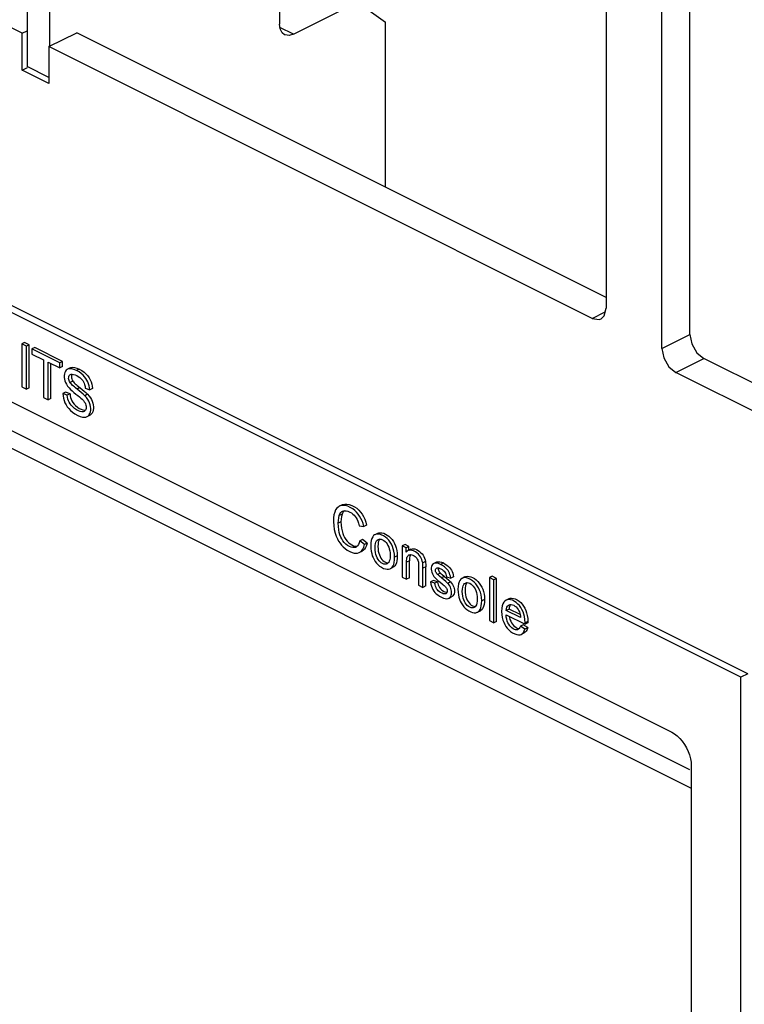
# Paper-space layout '005_EXP_CORICANT_PE_DRAWING_3_1' of a CAD drawing. Header units: millimetres. Extents: x 6 to 413, y 7 to 290.
# Tile 118 of 228: x 223.32 to 226.62, y 78.37 to 82.86. Entities that reach past the tile are written whole.
import ezdxf

# ---------------------------------------------------------------- set-up
doc = ezdxf.new("R2010")
doc.units = ezdxf.units.MM
doc.header["$LTSCALE"] = 23.1
for name, color, linetype in [('BASE_CORIANT_BL85', 7, 'CONTINUOUS'), ('FP_MYLAR_BL86', 7, 'CONTINUOUS'), ('PARTITION_CORIENT_BL199', 7, 'CONTINUOUS')]:
    doc.layers.add(name, color=color, linetype=linetype)

# ---------------------------------------------------------------- blocks, each defined once
blk = doc.blocks.new('BASE_CORIANT_BL85', base_point=(229.3285, 99.074))
at = {"layer": 'BASE_CORIANT_BL85', "color": 3, "linetype": 'Continuous'}
for p, q in [((223.3286, 82.802), (212.3071, 88.3128)), ((225.9937, 85.4445), (225.9937, 81.5474)), ((226.2483, 81.3642), (226.2483, 85.2862)), ((223.3286, 82.6337), (223.3286, 82.802)), ((225.9301, 81.5013), (223.4508, 82.741)), ((223.4508, 82.741), (223.4508, 82.5726)), ((223.4508, 82.5726), (223.3286, 82.6337)), ((220.4951, 82.3826), (226.3735, 79.4434)), ((220.4951, 82.3013), (226.3817, 79.3579)), ((225.9852, 81.5127), (225.9937, 81.5474)), ((225.9702, 81.4988), (225.9852, 81.5127)), ((226.2801, 81.2808), (226.3119, 81.2544)), ((232.0522, 78.3843), (226.3119, 81.2544))]:
    blk.add_line(p, q, dxfattribs=at)
at = {"layer": 'BASE_CORIANT_BL85', "color": 7, "linetype": 'Continuous'}
for p, q in [((226.3756, 81.4278), (226.3756, 85.3005)), ((223.3286, 82.802), (223.3515, 82.8135)), ((223.4508, 82.741), (223.5781, 82.8046)), ((225.9937, 81.5968), (223.5781, 82.8046)), ((223.3286, 82.6337), (223.3537, 82.6462)), ((225.9301, 81.5013), (225.9897, 81.5311)), ((226.2483, 81.3642), (226.3756, 81.4278)), ((226.3119, 81.2544), (226.4392, 81.3181)), ((226.4074, 81.3444), (226.4392, 81.3181)), ((232.1159, 78.4797), (226.4392, 81.3181))]:
    blk.add_line(p, q, dxfattribs=at)
at = {"layer": 'BASE_CORIANT_BL85', "color": 3, "linetype": 'Continuous'}
for points in [[(225.9301, 81.5013), (225.9619, 81.4958), (225.9702, 81.4988)], [(226.2483, 81.3642), (226.2568, 81.321), (226.2801, 81.2808)]]:
    blk.add_lwpolyline(points, dxfattribs=at)
at = {"layer": 'BASE_CORIANT_BL85', "color": 7, "linetype": 'Continuous'}
blk.add_lwpolyline([(226.3756, 81.4278), (226.3841, 81.3846), (226.4074, 81.3444)], dxfattribs=at)
blk = doc.blocks.new('FP_MYLAR_BL86', base_point=(209.4603, 85.5702))
at = {"layer": 'FP_MYLAR_BL86', "color": 7, "linetype": 'Continuous'}
for p, q in [((226.6399, 79.8802), (192.3126, 97.0438)), ((226.608, 79.8643), (192.2808, 97.0279)), ((220.5524, 82.4838), (226.2926, 79.6136)), ((223.3406, 81.3914), (223.3279, 81.385)), ((223.349, 81.3744), (223.3279, 81.385)), ((223.3279, 81.385), (223.3279, 81.189)), ((223.3618, 81.3808), (223.3406, 81.3914)), ((223.3618, 81.3808), (223.349, 81.3744)), ((223.349, 81.1784), (223.349, 81.3744)), ((223.3618, 81.1848), (223.3618, 81.3808)), ((223.3867, 81.3683), (223.3739, 81.362)), ((223.5008, 81.2986), (223.3739, 81.362)), ((223.3739, 81.362), (223.3739, 81.3388)), ((223.5135, 81.3049), (223.3867, 81.3683)), ((223.3739, 81.3388), (223.4267, 81.3125)), ((223.4267, 81.3125), (223.4267, 81.1396)), ((223.4478, 81.3019), (223.5008, 81.2754)), ((223.4478, 81.129), (223.4478, 81.3019)), ((223.4606, 81.1354), (223.4606, 81.2955)), ((223.5135, 81.3049), (223.5008, 81.2986)), ((223.5008, 81.2754), (223.5008, 81.2986)), ((223.5135, 81.2818), (223.5008, 81.2754)), ((223.5135, 81.2818), (223.5135, 81.3049)), ((223.5487, 81.2754), (223.536, 81.269)), ((223.59, 81.27), (223.5773, 81.2636)), ((223.3279, 81.189), (223.349, 81.1784)), ((223.3618, 81.1848), (223.349, 81.1784)), ((223.5603, 81.2152), (223.5476, 81.2088)), ((223.5923, 81.1853), (223.5795, 81.1789)), ((223.6172, 81.1833), (223.6375, 81.175)), ((223.6502, 81.1814), (223.6375, 81.175)), ((223.4267, 81.1396), (223.4478, 81.129)), ((223.4606, 81.1354), (223.4478, 81.129)), ((223.5276, 81.1649), (223.5149, 81.1585)), ((223.5349, 81.1506), (223.5149, 81.1585)), ((223.5476, 81.157), (223.5276, 81.1649)), ((223.5476, 81.157), (223.5349, 81.1506)), ((223.6277, 81.155), (223.615, 81.1487)), ((223.6255, 81.0533), (223.6382, 81.0596)), ((224.7888, 80.6505), (224.776, 80.6441)), ((224.789, 80.6084), (224.7763, 80.602)), ((224.792, 80.6157), (224.789, 80.6084)), ((224.7839, 80.5733), (224.7712, 80.567)), ((224.8673, 80.5555), (224.8881, 80.5511)), ((224.9008, 80.5575), (224.8881, 80.5511)), ((224.9385, 80.5142), (224.9374, 80.5136)), ((224.9512, 80.5206), (224.9385, 80.5142)), ((224.8824, 80.4932), (224.8697, 80.4869)), ((224.8909, 80.4697), (224.8697, 80.4869)), ((224.9036, 80.476), (224.8824, 80.4932)), ((224.9036, 80.476), (224.8909, 80.4697)), ((225.0763, 80.4695), (225.0636, 80.4631)), ((225.0813, 80.4543), (225.0636, 80.4631)), ((225.0636, 80.4631), (225.0636, 80.3211)), ((225.094, 80.4606), (225.0763, 80.4695)), ((225.094, 80.4606), (225.0813, 80.4543)), ((225.094, 80.4436), (225.094, 80.4606)), ((224.8674, 80.4332), (224.8802, 80.4396)), ((225.0409, 80.4183), (225.0281, 80.4119)), ((225.0813, 80.4341), (225.0813, 80.4543)), ((225.0923, 80.4214), (225.0931, 80.4218)), ((225.0931, 80.4217), (225.0923, 80.4214)), ((225.103, 80.4481), (225.0927, 80.443)), ((225.0931, 80.4218), (225.0968, 80.4231)), ((225.0968, 80.4231), (225.1015, 80.4237)), ((225.0093, 80.3599), (225.0221, 80.3663)), ((225.096, 80.3952), (225.0833, 80.3889)), ((225.0833, 80.3113), (225.0833, 80.3889)), ((225.096, 80.3177), (225.096, 80.3952)), ((225.1381, 80.3703), (225.1381, 80.2839)), ((225.1694, 80.3917), (225.1567, 80.3853)), ((225.1705, 80.3677), (225.1578, 80.3614)), ((225.1705, 80.2804), (225.1705, 80.3677)), ((225.22, 80.3894), (225.2073, 80.383)), ((225.2512, 80.3853), (225.2384, 80.3789)), ((225.1578, 80.2741), (225.1578, 80.3614)), ((225.2374, 80.3392), (225.2247, 80.3328)), ((225.2548, 80.3244), (225.2421, 80.318)), ((225.2652, 80.3225), (225.2844, 80.3161)), ((225.2971, 80.3225), (225.2844, 80.3161)), ((225.3489, 80.3217), (225.3362, 80.3153)), ((225.4736, 80.3249), (225.4609, 80.3185)), ((225.4932, 80.3151), (225.4736, 80.3249)), ((225.0636, 80.3211), (225.0833, 80.3113)), ((225.096, 80.3177), (225.0833, 80.3113)), ((225.1381, 80.2839), (225.1578, 80.2741)), ((225.1705, 80.2804), (225.1578, 80.2741)), ((225.2052, 80.3055), (225.1925, 80.2991)), ((225.2119, 80.2931), (225.1925, 80.2991)), ((225.2246, 80.2995), (225.2052, 80.3055)), ((225.2246, 80.2995), (225.2119, 80.2931)), ((225.2341, 80.2988), (225.2468, 80.2884)), ((225.2654, 80.3155), (225.2752, 80.307)), ((225.2838, 80.2987), (225.2711, 80.2923)), ((225.2752, 80.307), (225.2838, 80.2987)), ((225.3362, 80.3153), (225.3352, 80.3148)), ((225.4805, 80.3087), (225.4609, 80.3185)), ((225.4609, 80.3185), (225.4609, 80.1225)), ((225.4932, 80.3151), (225.4805, 80.3087)), ((225.4805, 80.1127), (225.4805, 80.3087)), ((225.4932, 80.1191), (225.4932, 80.3151)), ((225.2761, 80.2246), (225.2888, 80.231)), ((225.4386, 80.2194), (225.4258, 80.2131)), ((225.5498, 80.2221), (225.537, 80.2157)), ((225.4071, 80.1611), (225.4198, 80.1674)), ((225.5372, 80.1492), (225.6236, 80.106)), ((225.551, 80.1749), (225.5382, 80.1685)), ((225.6029, 80.1361), (225.5382, 80.1685)), ((225.6012, 80.1497), (225.551, 80.1749)), ((225.4609, 80.1225), (225.4805, 80.1127)), ((225.4932, 80.1191), (225.4805, 80.1127)), ((225.6155, 80.1037), (225.6027, 80.0973)), ((225.623, 80.0841), (225.6027, 80.0973)), ((225.6358, 80.0905), (225.6155, 80.1037)), ((225.6236, 80.106), (225.6237, 80.1124)), ((225.6363, 80.1124), (225.6236, 80.106)), ((225.6364, 80.1188), (225.6237, 80.1124)), ((225.6364, 80.1188), (225.6363, 80.1124)), ((225.6066, 80.0598), (225.6193, 80.0661)), ((225.6358, 80.0905), (225.623, 80.0841)), ((226.6399, 79.8802), (226.608, 79.8643)), ((226.608, 74.0966), (226.608, 79.8643)), ((226.3817, 79.4599), (226.3817, 75.5379))]:
    blk.add_line(p, q, dxfattribs=at)
for points in [[(223.536, 81.269), (223.5352, 81.2686), (223.5306, 81.2652), (223.5268, 81.2605), (223.5239, 81.2546), (223.5219, 81.2476), (223.5211, 81.24), (223.5212, 81.2321), (223.5224, 81.2241), (223.5245, 81.2162), (223.5275, 81.2086), (223.5315, 81.2008), (223.5368, 81.1924), (223.5437, 81.1838)], [(223.5773, 81.2636), (223.5658, 81.2685), (223.5558, 81.271), (223.5475, 81.2716), (223.5406, 81.2707), (223.536, 81.269)], [(223.5487, 81.2754), (223.5533, 81.2771), (223.5604, 81.278), (223.5687, 81.2773), (223.5785, 81.2748), (223.59, 81.27)], [(223.59, 81.27), (223.6023, 81.2629), (223.6128, 81.2552), (223.6218, 81.2469), (223.6291, 81.2385), (223.6352, 81.2299), (223.6402, 81.2209), (223.6441, 81.2116), (223.6472, 81.2019), (223.6492, 81.1918), (223.6502, 81.1814)], [(223.5476, 81.2088), (223.545, 81.2135), (223.5432, 81.2181), (223.542, 81.2228), (223.5414, 81.2277), (223.5416, 81.2326), (223.5424, 81.2367), (223.544, 81.2402), (223.5464, 81.2431), (223.5497, 81.2455)], [(223.5497, 81.2455), (223.5534, 81.2467), (223.5581, 81.2469), (223.5639, 81.246), (223.5706, 81.2438), (223.5782, 81.2403)], [(223.557, 81.2468), (223.5554, 81.2437), (223.5544, 81.2396), (223.5541, 81.235), (223.5545, 81.2301), (223.5557, 81.2251), (223.5577, 81.22), (223.5603, 81.2152)], [(223.6375, 81.175), (223.6366, 81.1846), (223.6349, 81.194), (223.6322, 81.203), (223.6288, 81.2116), (223.6247, 81.2198), (223.6199, 81.2274), (223.6142, 81.2348), (223.6072, 81.2424), (223.5987, 81.2499), (223.5888, 81.2571), (223.5773, 81.2636)], [(223.5782, 81.2403), (223.5854, 81.2363), (223.5919, 81.2319), (223.5974, 81.2272), (223.602, 81.2224), (223.6056, 81.2176), (223.6087, 81.2124), (223.6116, 81.2063), (223.6141, 81.1991), (223.616, 81.1912), (223.6172, 81.1833)], [(223.5437, 81.1838), (223.5501, 81.177), (223.5575, 81.1703), (223.5657, 81.1634), (223.5746, 81.1561)], [(223.5896, 81.1709), (223.5734, 81.1838), (223.5678, 81.1883), (223.5628, 81.1927), (223.5581, 81.1969), (223.5539, 81.2009), (223.5504, 81.2049), (223.5476, 81.2088)], [(223.5603, 81.2152), (223.5632, 81.2112), (223.5667, 81.2072), (223.5709, 81.2032), (223.5755, 81.1991), (223.5805, 81.1947), (223.5861, 81.1901), (223.6024, 81.1773)], [(223.6024, 81.1773), (223.6117, 81.1698), (223.6202, 81.1624), (223.6277, 81.155)], [(223.5149, 81.1585), (223.5157, 81.1476), (223.5176, 81.1371), (223.5206, 81.1268), (223.5246, 81.1166), (223.5295, 81.107), (223.5351, 81.0981), (223.5416, 81.0896), (223.5495, 81.0812), (223.559, 81.073), (223.5702, 81.0652), (223.5831, 81.0581)], [(223.6129, 81.0773), (223.6116, 81.0767), (223.6069, 81.0756), (223.6011, 81.0757), (223.5942, 81.077), (223.586, 81.08), (223.5768, 81.0847), (223.5678, 81.0908), (223.5598, 81.0977), (223.5532, 81.1047), (223.5479, 81.1117), (223.5438, 81.1184), (223.5406, 81.1252), (223.5381, 81.1327), (223.5361, 81.1412), (223.5349, 81.1506)], [(223.5476, 81.157), (223.5488, 81.1481), (223.5506, 81.14), (223.553, 81.1324), (223.5564, 81.1251), (223.5608, 81.1178), (223.5664, 81.1105), (223.5734, 81.1032), (223.5814, 81.0965), (223.59, 81.0908), (223.5986, 81.0864), (223.6066, 81.0835), (223.6134, 81.0821), (223.6183, 81.082)], [(223.5746, 81.1561), (223.5827, 81.1496), (223.5902, 81.1436), (223.5969, 81.1378), (223.6031, 81.1323)], [(223.615, 81.1487), (223.6075, 81.156), (223.599, 81.1634), (223.5896, 81.1709)], [(223.6031, 81.1323), (223.6084, 81.1267), (223.6128, 81.1212), (223.6162, 81.1159), (223.6187, 81.1107), (223.6205, 81.1056), (223.6215, 81.1003), (223.6219, 81.095), (223.6214, 81.0899), (223.6202, 81.0855), (223.6181, 81.0818), (223.6153, 81.0788), (223.6129, 81.0773)], [(223.6255, 81.0533), (223.6262, 81.0536), (223.6313, 81.0572), (223.6355, 81.0621), (223.6387, 81.0681), (223.6409, 81.0748), (223.642, 81.0823), (223.6422, 81.0907), (223.6412, 81.0993), (223.6394, 81.1076), (223.6368, 81.1155), (223.6333, 81.1232), (223.6286, 81.1313), (223.6225, 81.1399), (223.615, 81.1487)], [(223.6277, 81.155), (223.6348, 81.1468), (223.6407, 81.1387), (223.6454, 81.1308), (223.6491, 81.1229), (223.6519, 81.115), (223.6538, 81.1069), (223.6548, 81.0985), (223.6549, 81.0902), (223.6539, 81.0824), (223.6518, 81.0754), (223.6487, 81.0692), (223.6445, 81.0641), (223.6393, 81.0602), (223.6382, 81.0596)], [(223.5831, 81.0581), (223.5942, 81.0534), (223.604, 81.0509), (223.6127, 81.0503), (223.6201, 81.0513), (223.6255, 81.0533)], [(224.776, 80.6441), (224.7705, 80.6406), (224.7646, 80.6349), (224.7594, 80.6272), (224.7551, 80.6176), (224.7519, 80.6057), (224.7499, 80.5913), (224.7494, 80.5738), (224.7507, 80.5559), (224.7535, 80.5385), (224.7579, 80.5209)], [(224.8881, 80.5511), (224.8845, 80.5651), (224.8802, 80.5773), (224.875, 80.5886), (224.8691, 80.599), (224.8623, 80.6087), (224.8549, 80.6174), (224.8466, 80.6254), (224.8372, 80.6326), (224.8264, 80.6391), (224.815, 80.6441), (224.8042, 80.6471), (224.7943, 80.6481), (224.7852, 80.6472), (224.7773, 80.6447), (224.776, 80.6441)], [(224.7888, 80.6505), (224.7925, 80.652), (224.801, 80.6541), (224.8108, 80.6543), (224.8219, 80.6523), (224.8337, 80.648), (224.845, 80.6421), (224.8555, 80.6349), (224.8649, 80.6266), (224.8732, 80.6174), (224.8804, 80.6075), (224.8868, 80.5968), (224.8923, 80.585), (224.8971, 80.572), (224.9008, 80.5575)], [(224.7712, 80.567), (224.7718, 80.5794), (224.7735, 80.5913), (224.7763, 80.602)], [(224.7763, 80.602), (224.7793, 80.6094), (224.7833, 80.6152), (224.7881, 80.6196), (224.7911, 80.6213)], [(224.789, 80.6084), (224.7862, 80.5976), (224.7845, 80.5858), (224.7839, 80.5733)], [(224.7911, 80.6213), (224.7937, 80.6225), (224.8, 80.6239), (224.8071, 80.6237), (224.8151, 80.6218), (224.8245, 80.6179)], [(224.798, 80.6234), (224.796, 80.6216), (224.792, 80.6157)], [(224.8245, 80.6179), (224.8318, 80.6136), (224.8385, 80.6085), (224.8444, 80.603), (224.8492, 80.5973), (224.8534, 80.5913), (224.8573, 80.5843), (224.861, 80.576), (224.8644, 80.5664), (224.8673, 80.5555)], [(224.8525, 80.4576), (224.85, 80.4566), (224.8441, 80.4553), (224.8376, 80.4555), (224.8303, 80.4572), (224.822, 80.4608), (224.8139, 80.4657), (224.8063, 80.4718), (224.7991, 80.4792), (224.7928, 80.487), (224.7876, 80.4951), (224.7831, 80.5036), (224.7793, 80.5133), (224.776, 80.5245), (224.7735, 80.5372), (224.7718, 80.5514), (224.7712, 80.567)], [(224.7839, 80.5733), (224.7845, 80.5578), (224.7862, 80.5439), (224.7886, 80.5316), (224.7918, 80.5205), (224.7957, 80.5104), (224.8004, 80.5012), (224.8059, 80.4928), (224.8121, 80.4852), (224.8189, 80.4784), (224.8261, 80.4725), (224.8336, 80.4678), (224.8412, 80.4642), (224.8486, 80.4621)], [(224.7579, 80.5209), (224.7624, 80.5076), (224.7675, 80.4957), (224.7732, 80.485), (224.7794, 80.4754), (224.7861, 80.4669), (224.7937, 80.4588), (224.8026, 80.4511), (224.8128, 80.4439), (224.8246, 80.4373)], [(224.9374, 80.5136), (224.9328, 80.5102), (224.9285, 80.505), (224.9248, 80.4977), (224.9219, 80.4885), (224.9201, 80.4774), (224.9195, 80.4642)], [(225.0281, 80.4119), (225.0274, 80.4262), (225.0255, 80.439), (225.0225, 80.4504), (225.0187, 80.4609), (225.0138, 80.4709), (225.008, 80.4806), (225.0015, 80.4891), (224.9945, 80.4967), (224.9866, 80.5033), (224.9775, 80.5093), (224.9678, 80.5139), (224.959, 80.5165), (224.9512, 80.5172), (224.944, 80.5163), (224.9385, 80.5142)], [(224.9512, 80.5206), (224.9563, 80.5225), (224.9632, 80.5236), (224.9707, 80.5231), (224.9786, 80.521), (224.9867, 80.5175), (224.9947, 80.5129), (225.0026, 80.5071), (225.01, 80.5002), (225.0168, 80.4923), (225.0229, 80.4835), (225.0282, 80.4742), (225.0326, 80.4643), (225.0361, 80.4538), (225.0387, 80.4427), (225.0403, 80.4308), (225.0409, 80.4183)], [(224.8486, 80.4621), (224.8555, 80.4616), (224.8583, 80.4621)], [(224.8697, 80.4869), (224.8671, 80.4768), (224.8637, 80.469), (224.8597, 80.4633), (224.8551, 80.4592), (224.8525, 80.4576)], [(224.8674, 80.4332), (224.8728, 80.4366), (224.8784, 80.442), (224.8832, 80.449), (224.8874, 80.4581), (224.8909, 80.4697)], [(224.9036, 80.476), (224.9002, 80.4647), (224.8961, 80.4556), (224.8912, 80.4484), (224.8856, 80.443), (224.8802, 80.4396)], [(224.9195, 80.4642), (224.9201, 80.4511), (224.9216, 80.439), (224.9239, 80.4281), (224.9268, 80.4185), (224.9304, 80.4098), (224.9345, 80.4016)], [(224.9397, 80.4541), (224.9401, 80.4647), (224.9414, 80.4735), (224.9434, 80.4806), (224.946, 80.4859), (224.9493, 80.4899), (224.9535, 80.4928)], [(224.9562, 80.4871), (224.9541, 80.48), (224.9529, 80.4711), (224.9524, 80.4605)], [(224.9524, 80.4605), (224.9529, 80.4493), (224.9542, 80.4391), (224.9562, 80.43), (224.9589, 80.422), (224.9623, 80.4146), (224.9663, 80.4078), (224.9707, 80.4018), (224.9755, 80.3967), (224.9808, 80.3924), (224.9866, 80.389), (224.9923, 80.3867), (224.9975, 80.3857), (224.9997, 80.3858)], [(224.9535, 80.4928), (224.9578, 80.4943), (224.9626, 80.4946), (224.9678, 80.4937), (224.9737, 80.4913), (224.9796, 80.4878), (224.9848, 80.4836), (224.9896, 80.4785), (224.9941, 80.4724), (224.9982, 80.4655), (225.0016, 80.4581), (225.0043, 80.4501), (225.0063, 80.4411), (225.0076, 80.431), (225.0079, 80.4199)], [(224.9606, 80.4945), (224.9588, 80.4924), (224.9562, 80.4871)], [(224.8246, 80.4373), (224.8351, 80.4329), (224.8443, 80.4304), (224.8524, 80.4297), (224.8599, 80.4306), (224.8667, 80.4328), (224.8674, 80.4332)], [(224.9941, 80.3811), (224.9896, 80.3796), (224.9848, 80.3793), (224.9796, 80.3803), (224.9738, 80.3826), (224.9679, 80.3862), (224.9626, 80.3905), (224.9579, 80.3956), (224.9534, 80.4016), (224.9493, 80.4086), (224.946, 80.4161), (224.9434, 80.424), (224.9414, 80.433), (224.9401, 80.4431), (224.9397, 80.4541)], [(225.0079, 80.4199), (225.0075, 80.4092), (225.0062, 80.4004), (225.0042, 80.3934), (225.0015, 80.388), (224.9982, 80.384), (224.9941, 80.3811)], [(225.0093, 80.3599), (225.0133, 80.3623), (225.0178, 80.3667), (225.0214, 80.3722), (225.0243, 80.3791), (225.0264, 80.388), (225.0277, 80.399), (225.0281, 80.4119)], [(225.0409, 80.4183), (225.0405, 80.4057), (225.0392, 80.3949), (225.0371, 80.3856), (225.0339, 80.378), (225.0297, 80.3721), (225.0247, 80.3678), (225.0221, 80.3663)], [(225.0903, 80.4418), (225.0856, 80.4387), (225.0813, 80.4341)], [(225.0833, 80.3889), (225.0834, 80.3965), (225.084, 80.4033), (225.085, 80.409), (225.0864, 80.4135), (225.0881, 80.417), (225.0902, 80.4196), (225.0923, 80.4214)], [(225.1567, 80.3853), (225.155, 80.3938), (225.1526, 80.4012), (225.1498, 80.4078), (225.1463, 80.4138), (225.1421, 80.4196), (225.1368, 80.4255), (225.1305, 80.4311), (225.1233, 80.4362), (225.1153, 80.4404), (225.1078, 80.443), (225.1014, 80.444), (225.0958, 80.4437), (225.0903, 80.4418)], [(225.0976, 80.4151), (225.0967, 80.4094), (225.0961, 80.4028), (225.096, 80.3952)], [(225.1011, 80.4237), (225.1008, 80.4233), (225.099, 80.4197), (225.0976, 80.4151)], [(225.1015, 80.4237), (225.1064, 80.4231), (225.1119, 80.4213), (225.1172, 80.4185), (225.1217, 80.4152), (225.1257, 80.4114), (225.1293, 80.4071), (225.132, 80.4027), (225.1342, 80.3982), (225.1358, 80.3935), (225.1369, 80.3884), (225.1376, 80.3828), (225.138, 80.3768), (225.1381, 80.3703)], [(225.103, 80.4481), (225.1081, 80.45), (225.1141, 80.4504), (225.1207, 80.4494), (225.1278, 80.4469), (225.1354, 80.443), (225.1426, 80.438), (225.1489, 80.4324), (225.1543, 80.4267), (225.1587, 80.4207), (225.1624, 80.4144), (225.1654, 80.4075), (225.1677, 80.4), (225.1694, 80.3917)], [(224.9345, 80.4016), (224.94, 80.3928), (224.9463, 80.3847), (224.9529, 80.3776), (224.9603, 80.3713), (224.9689, 80.3655), (224.978, 80.3609), (224.9863, 80.3582), (224.9941, 80.357), (225.0014, 80.3574), (225.0078, 80.3592), (225.0093, 80.3599)], [(225.1578, 80.3614), (225.1578, 80.3679), (225.1576, 80.3741), (225.1573, 80.3799), (225.1567, 80.3853)], [(225.1694, 80.3917), (225.17, 80.3863), (225.1703, 80.3805), (225.1705, 80.3743), (225.1705, 80.3677)], [(225.2073, 80.383), (225.2056, 80.3821), (225.2019, 80.3788), (225.1989, 80.3744), (225.1969, 80.3692), (225.1959, 80.3633), (225.1958, 80.3566), (225.1967, 80.3497), (225.1984, 80.3428), (225.2009, 80.3362), (225.2042, 80.3298), (225.2082, 80.3238), (225.2133, 80.3177), (225.2194, 80.3117), (225.2264, 80.3054), (225.2341, 80.2988)], [(225.2384, 80.3789), (225.2294, 80.3827), (225.2217, 80.3845), (225.2152, 80.3849), (225.2099, 80.3841), (225.2073, 80.383)], [(225.22, 80.3894), (225.2227, 80.3905), (225.2281, 80.3913), (225.2346, 80.3908), (225.2422, 80.389), (225.2512, 80.3853)], [(225.2844, 80.3161), (225.283, 80.3245), (225.2812, 80.332), (225.2789, 80.3386), (225.2761, 80.3445), (225.2726, 80.3503), (225.268, 80.3563), (225.2623, 80.3622), (225.2555, 80.3681), (225.2476, 80.3738), (225.2384, 80.3789)], [(225.2512, 80.3853), (225.2597, 80.3805), (225.2672, 80.3753), (225.2737, 80.3698), (225.2792, 80.3643), (225.2839, 80.3587), (225.2878, 80.3528), (225.2911, 80.3463), (225.2937, 80.3392), (225.2957, 80.3313), (225.2971, 80.3225)], [(225.2247, 80.3328), (225.2214, 80.3364), (225.2189, 80.34), (225.217, 80.3435), (225.2157, 80.3467), (225.215, 80.3498), (225.2148, 80.3529), (225.2151, 80.3558), (225.2159, 80.3583), (225.2174, 80.3604), (225.2194, 80.3621), (225.2198, 80.3622)], [(225.2198, 80.3622), (225.2222, 80.363), (225.2256, 80.3632), (225.2297, 80.3625), (225.2345, 80.3609), (225.2399, 80.3584)], [(225.2527, 80.3091), (225.2327, 80.3258), (225.2286, 80.3294), (225.2247, 80.3328)], [(225.228, 80.3628), (225.2278, 80.3623), (225.2275, 80.3593), (225.2277, 80.356), (225.2286, 80.3526), (225.23, 80.3491), (225.232, 80.3457), (225.2345, 80.3424), (225.2374, 80.3392)], [(225.2374, 80.3392), (225.2413, 80.3358), (225.2455, 80.3322), (225.2654, 80.3155)], [(225.2399, 80.3584), (225.2454, 80.3552), (225.2503, 80.3516), (225.2542, 80.3477), (225.2574, 80.3437), (225.26, 80.3393), (225.2623, 80.3341), (225.2641, 80.3282), (225.2652, 80.3225)], [(225.3489, 80.3217), (225.354, 80.3237), (225.3609, 80.3247), (225.3684, 80.3242), (225.3763, 80.3221), (225.3844, 80.3187), (225.3925, 80.3141), (225.4003, 80.3083), (225.4077, 80.3014), (225.4145, 80.2934), (225.4206, 80.2847), (225.4259, 80.2754), (225.4303, 80.2655), (225.4338, 80.255), (225.4364, 80.2438), (225.438, 80.232), (225.4386, 80.2194)], [(225.1925, 80.2991), (225.1944, 80.2888), (225.1969, 80.2795), (225.2, 80.2713), (225.2036, 80.2639), (225.2077, 80.2574), (225.2124, 80.2513), (225.2181, 80.2452), (225.225, 80.2393), (225.233, 80.2338), (225.2421, 80.2287)], [(225.2621, 80.2453), (225.2592, 80.2443), (225.2553, 80.2442), (225.2505, 80.2451), (225.2449, 80.2472), (225.2386, 80.2503), (225.2328, 80.2542), (225.2278, 80.2585), (225.2236, 80.2631), (225.2203, 80.2679), (225.2174, 80.2731), (225.215, 80.2791), (225.2131, 80.2857), (225.2119, 80.2931)], [(225.2246, 80.2995), (225.2258, 80.2921), (225.2278, 80.2853), (225.2303, 80.279), (225.2336, 80.2733), (225.2375, 80.2681), (225.2421, 80.2634), (225.2472, 80.2593), (225.2527, 80.2559), (225.2581, 80.2533), (225.2632, 80.2515), (225.2671, 80.2507)], [(225.2468, 80.2884), (225.2506, 80.2852), (225.2541, 80.2822), (225.2574, 80.2793), (225.2603, 80.2765), (225.2628, 80.2736)], [(225.2711, 80.2923), (225.2624, 80.3007), (225.2527, 80.3091)], [(225.2761, 80.2246), (225.2774, 80.2253), (225.2813, 80.2285), (225.2845, 80.2327), (225.2869, 80.2378), (225.2883, 80.2434), (225.2888, 80.2497), (225.2884, 80.2568), (225.2873, 80.2634), (225.2856, 80.2695), (225.2831, 80.2753), (225.2799, 80.2811), (225.2758, 80.2869), (225.2711, 80.2923)], [(225.2838, 80.2987), (225.2885, 80.2934), (225.2925, 80.2877), (225.2959, 80.2816), (225.2985, 80.2753), (225.3003, 80.2689), (225.3012, 80.2626), (225.3015, 80.2564), (225.3011, 80.2505), (225.2998, 80.2449), (225.2977, 80.2399), (225.2947, 80.2355), (225.2908, 80.2321), (225.2888, 80.231)], [(225.3352, 80.3148), (225.3305, 80.3113), (225.3262, 80.3061), (225.3225, 80.2989), (225.3196, 80.2896), (225.3178, 80.2785), (225.3172, 80.2653)], [(225.4258, 80.2131), (225.4251, 80.2273), (225.4232, 80.2401), (225.4202, 80.2516), (225.4164, 80.262), (225.4115, 80.2721), (225.4057, 80.2817), (225.3992, 80.2903), (225.3922, 80.2978), (225.3843, 80.3045), (225.3752, 80.3104), (225.3655, 80.3151), (225.3567, 80.3177), (225.3489, 80.3184), (225.3417, 80.3174), (225.3362, 80.3153)], [(225.3374, 80.2552), (225.3379, 80.2658), (225.3391, 80.2746), (225.3411, 80.2817), (225.3437, 80.287), (225.347, 80.291), (225.3512, 80.294)], [(225.3539, 80.2882), (225.3518, 80.2811), (225.3506, 80.2723), (225.3502, 80.2616)], [(225.3512, 80.294), (225.3555, 80.2954), (225.3603, 80.2958), (225.3655, 80.2948), (225.3714, 80.2925), (225.3773, 80.289), (225.3825, 80.2848), (225.3873, 80.2797), (225.3918, 80.2736), (225.3959, 80.2667), (225.3993, 80.2593), (225.402, 80.2513), (225.404, 80.2422), (225.4053, 80.2321), (225.4056, 80.221)], [(225.3583, 80.2956), (225.3565, 80.2935), (225.3539, 80.2882)], [(225.2628, 80.2736), (225.2651, 80.2701), (225.2668, 80.2667), (225.2679, 80.2634), (225.2685, 80.26), (225.2685, 80.2563), (225.268, 80.2528), (225.2668, 80.2499), (225.2649, 80.2473), (225.2621, 80.2453)], [(225.3172, 80.2653), (225.3178, 80.2522), (225.3193, 80.2401), (225.3216, 80.2293), (225.3246, 80.2197), (225.3281, 80.2109), (225.3322, 80.2028)], [(225.3917, 80.1823), (225.3873, 80.1807), (225.3825, 80.1805), (225.3773, 80.1814), (225.3714, 80.1838), (225.3655, 80.1874), (225.3603, 80.1917), (225.3556, 80.1968), (225.3511, 80.2028), (225.347, 80.2098), (225.3436, 80.2173), (225.341, 80.2253), (225.3391, 80.2342), (225.3379, 80.2443), (225.3374, 80.2552)], [(225.3502, 80.2616), (225.3506, 80.2505), (225.3519, 80.2403), (225.3539, 80.2312), (225.3566, 80.2232), (225.3599, 80.2158), (225.3639, 80.209), (225.3684, 80.203), (225.3732, 80.1979), (225.3785, 80.1936), (225.3842, 80.1901), (225.3899, 80.1878), (225.3952, 80.1868), (225.3974, 80.1869)], [(225.2421, 80.2287), (225.2515, 80.2248), (225.2597, 80.2227), (225.2668, 80.2223), (225.2727, 80.2233), (225.2761, 80.2246)], [(225.3322, 80.2028), (225.3378, 80.194), (225.344, 80.1858), (225.3506, 80.1788), (225.358, 80.1724), (225.3666, 80.1667), (225.3757, 80.1621), (225.384, 80.1593), (225.3918, 80.1582), (225.3991, 80.1585), (225.4055, 80.1604), (225.4071, 80.1611)], [(225.4056, 80.221), (225.4052, 80.2104), (225.4039, 80.2016), (225.4019, 80.1945), (225.3992, 80.1891), (225.3959, 80.1851), (225.3917, 80.1823)], [(225.4071, 80.1611), (225.4109, 80.1635), (225.4155, 80.1678), (225.4191, 80.1733), (225.422, 80.1802), (225.4241, 80.1891), (225.4254, 80.2001), (225.4258, 80.2131)], [(225.4386, 80.2194), (225.4382, 80.2068), (225.4369, 80.196), (225.4347, 80.1867), (225.4316, 80.1791), (225.4274, 80.1732), (225.4223, 80.1689), (225.4198, 80.1674)], [(225.537, 80.2157), (225.5309, 80.2115), (225.5262, 80.2061), (225.5224, 80.1992), (225.5195, 80.1901), (225.5175, 80.1785), (225.5169, 80.1643), (225.5175, 80.1499), (225.5194, 80.1369), (225.5223, 80.1252), (225.5261, 80.1148), (225.5307, 80.105), (225.5362, 80.0958), (225.5424, 80.0874), (225.5493, 80.0799), (225.5572, 80.073), (225.5666, 80.0667), (225.5769, 80.0615), (225.5861, 80.0584), (225.594, 80.0572), (225.6007, 80.0577), (225.6066, 80.0598)], [(225.6237, 80.1124), (225.623, 80.1272), (225.6211, 80.1406), (225.6181, 80.1525), (225.6144, 80.163), (225.6097, 80.1729), (225.6041, 80.1823), (225.5979, 80.1908), (225.5912, 80.1981), (225.5838, 80.2046), (225.5753, 80.2103), (225.5659, 80.215), (225.5572, 80.2177), (225.5496, 80.2186), (225.5428, 80.2178), (225.537, 80.2157)], [(225.5382, 80.1685), (225.5392, 80.1767), (225.5411, 80.1832), (225.5437, 80.1881), (225.547, 80.1919), (225.5507, 80.1944)], [(225.5498, 80.2221), (225.5554, 80.2242), (225.5625, 80.225), (225.5705, 80.2239), (225.5791, 80.2211), (225.5878, 80.2168), (225.5962, 80.2113), (225.6039, 80.2045), (225.6109, 80.1969), (225.6169, 80.1885), (225.6223, 80.1794), (225.6271, 80.1693), (225.631, 80.1582), (225.634, 80.146), (225.6358, 80.1328), (225.6364, 80.1188)], [(225.5507, 80.1944), (225.5555, 80.196), (225.5603, 80.1961), (225.5657, 80.195), (225.5717, 80.1925), (225.5775, 80.1889), (225.5826, 80.1847), (225.5872, 80.1797), (225.5915, 80.1737), (225.5955, 80.1667)], [(225.5538, 80.1894), (225.5519, 80.1829), (225.551, 80.1749)], [(225.5578, 80.196), (225.5564, 80.1944), (225.5538, 80.1894)], [(225.5914, 80.0816), (225.5896, 80.0808), (225.5854, 80.0801), (225.5807, 80.0804), (225.5752, 80.0821), (225.5691, 80.0851), (225.5634, 80.0891), (225.5583, 80.0938), (225.5536, 80.0993), (225.5493, 80.1056), (225.5456, 80.1126), (225.5424, 80.1204), (225.5398, 80.1291), (225.5381, 80.1387), (225.5372, 80.1492)], [(225.5513, 80.1421), (225.5524, 80.1361), (225.5549, 80.1274), (225.5581, 80.1195), (225.5619, 80.1123), (225.5663, 80.1058), (225.5713, 80.0999), (225.5769, 80.0949), (225.5826, 80.091), (225.5882, 80.0883), (225.5936, 80.0867), (225.5972, 80.0865)], [(225.5955, 80.1667), (225.5977, 80.1619), (225.5995, 80.1564), (225.6011, 80.1502), (225.6022, 80.1434), (225.6029, 80.1361)], [(225.6027, 80.0973), (225.6, 80.0908), (225.5968, 80.086), (225.5934, 80.0827), (225.5914, 80.0816)], [(225.6066, 80.0598), (225.6118, 80.0633), (225.6163, 80.0683), (225.62, 80.0751), (225.623, 80.0841)], [(225.6358, 80.0905), (225.6328, 80.0814), (225.6289, 80.0745), (225.6243, 80.0695), (225.6193, 80.0661)], [(226.2926, 79.6136), (226.3053, 79.6062), (226.3177, 79.5966), (226.3297, 79.5852), (226.3408, 79.5722), (226.351, 79.5578), (226.36, 79.5423), (226.3676, 79.526), (226.3737, 79.5093), (226.3781, 79.4925), (226.3808, 79.4759), (226.3817, 79.4599)]]:
    blk.add_lwpolyline(points, dxfattribs=at)
blk = doc.blocks.new('PARTITION_CORIENT_BL199', base_point=(224.2961, 84.8001))
at = {"layer": 'PARTITION_CORIENT_BL199', "color": 7, "linetype": 'Continuous'}
for p, q in [((223.3515, 86.8436), (223.3515, 82.6506)), ((224.567, 82.7981), (224.5055, 82.8289)), ((223.4508, 82.6009), (223.3515, 82.6506))]:
    blk.add_line(p, q, dxfattribs=at)
at = {"layer": 'PARTITION_CORIENT_BL199', "color": 3, "linetype": 'Continuous'}
for p, q in [((223.4533, 86.7927), (223.4533, 82.7422)), ((224.5034, 83.2495), (224.5034, 82.8442)), ((224.567, 82.7981), (224.8598, 82.9445)), ((224.8598, 82.9445), (224.9871, 82.8522)), ((224.9871, 82.1001), (224.9871, 82.8522))]:
    blk.add_line(p, q, dxfattribs=at)
for points in [[(224.5268, 82.7955), (224.5156, 82.8045), (224.5065, 82.8217), (224.5034, 82.8442)], [(224.567, 82.7981), (224.5474, 82.7921), (224.5296, 82.7943), (224.5268, 82.7955)]]:
    blk.add_lwpolyline(points, dxfattribs=at)

psp = doc.layouts.new('005_EXP_CORICANT_PE_DRAWING_3_1')

# ---------------------------------------------------------------- block references
at = {"layer": 'BASE_CORIANT_BL85'}
psp.add_blockref('BASE_CORIANT_BL85', (229.3285, 99.074), dxfattribs=at)
at = {"layer": 'FP_MYLAR_BL86'}
psp.add_blockref('FP_MYLAR_BL86', (209.4603, 85.5702), dxfattribs=at)
at = {"layer": 'PARTITION_CORIENT_BL199'}
psp.add_blockref('PARTITION_CORIENT_BL199', (224.2961, 84.8001), dxfattribs=at)

doc.saveas('drawing.dxf')
